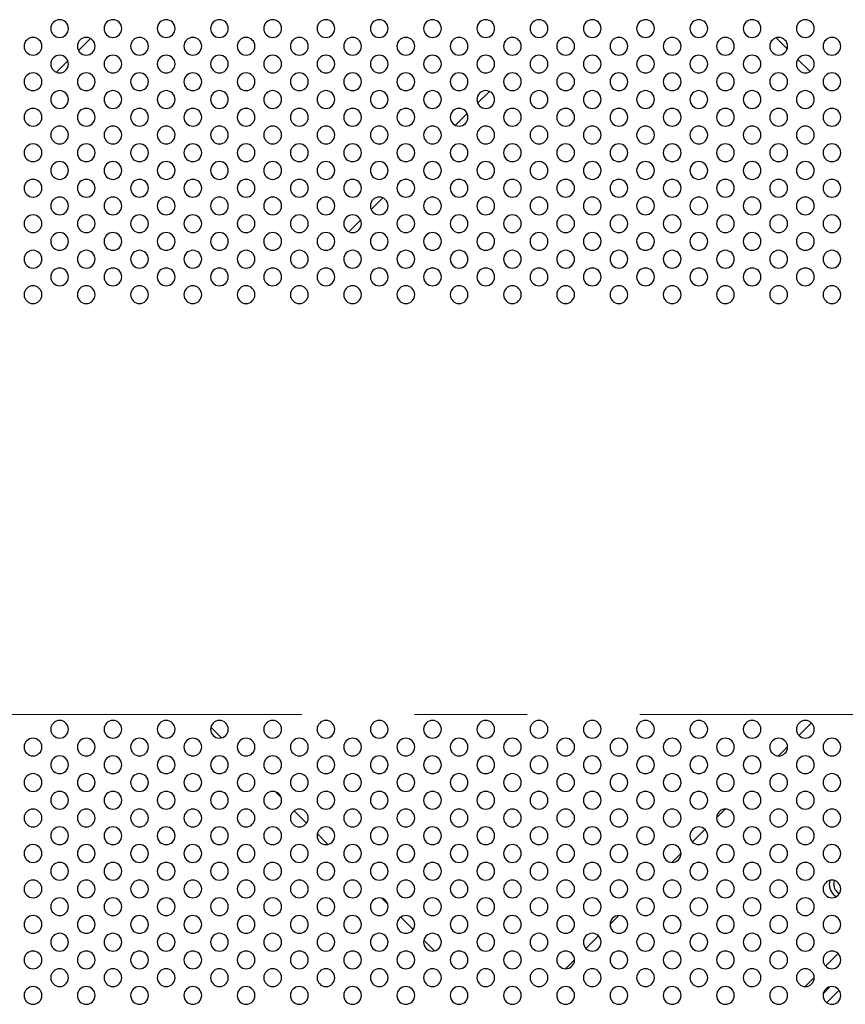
# Model space of a CAD drawing. Header units: millimetres. Extents: x 0 to 1118, y 0 to 864.
# Tile 43 of 254: x 813 to 832, y 402 to 424. Entities that reach past the tile are written whole.
import ezdxf

# ---------------------------------------------------------------- set-up
doc = ezdxf.new("R2010")
doc.units = ezdxf.units.MM
doc.linetypes.add('CENTERX2', pattern=[20.32, 12.7, -2.54, 2.54, -2.54])

msp = doc.modelspace()

# ---------------------------------------------------------------- linework, layer by layer
at = {"color": 7, "linetype": 'Continuous', "lineweight": 25}
for p, q in [((814.513, 423.731), (814.783, 424.001)), ((830.481, 423.768), (830.233, 424.016)), ((814.019, 423.238), (814.277, 423.495)), ((830.995, 423.255), (830.72, 423.53)), ((831.407, 422.842), (831.307, 422.942)), ((823.771, 422.807), (823.507, 422.543)), ((823.271, 422.308), (823.006, 422.043)), ((821.371, 420.407), (821.107, 420.143)), ((820.871, 419.908), (820.606, 419.643)), ((830.746, 408.286), (831.028, 408.569)), ((817.495, 408.47), (817.735, 408.23)), ((830.284, 407.825), (830.489, 408.03)), ((818.95, 407.015), (819.08, 406.885)), ((819.376, 406.589), (819.654, 406.311)), ((828.89, 406.43), (829.084, 406.625)), ((819.895, 406.07), (820.135, 405.83)), ((828.346, 405.886), (828.628, 406.169)), ((827.884, 405.425), (828.089, 405.63)), ((831.529, 404.935), (831.543, 405.017)), ((821.35, 404.615), (821.48, 404.485)), ((831.58, 404.646), (831.531, 404.687)), ((821.776, 404.189), (822.054, 403.911)), ((826.49, 404.03), (826.684, 404.225)), ((822.295, 403.67), (822.535, 403.43)), ((825.946, 403.486), (826.228, 403.769)), ((825.484, 403.025), (825.689, 403.23)), ((831.345, 403.087), (831.627, 403.369)), ((830.883, 402.625), (831.089, 402.831)), ((831.443, 402.619), (831.295, 402.471)), ((831.65, 402.544), (831.37, 402.264))]:
    msp.add_line(p, q, dxfattribs=at)
at = {"color": 7, "linetype": 'CENTERX2', "lineweight": 18}
msp.add_line((705.242, 408.757), (993.096, 408.757), dxfattribs=at)
at = {"color": 7, "linetype": 'Continuous', "lineweight": 25}
for centre, radius, start, end in [((814.089, 424.225), 0.2, 0, 180), ((815.289, 424.225), 0.2, 0, 180), ((816.489, 424.225), 0.2, 0, 180), ((817.689, 424.225), 0.2, 0, 180), ((818.889, 424.225), 0.2, 0, 180), ((820.089, 424.225), 0.2, 0, 180), ((821.289, 424.225), 0.2, 0, 180), ((822.489, 424.225), 0.2, 0, 180), ((823.689, 424.225), 0.2, 0, 180), ((824.889, 424.225), 0.2, 0, 180), ((826.089, 424.225), 0.2, 0, 180), ((827.289, 424.225), 0.2, 0, 180), ((828.489, 424.225), 0.2, 0, 180), ((829.689, 424.225), 0.2, 0, 180), ((830.889, 424.225), 0.2, 0, 180), ((813.489, 423.825), 0.2, 0, 180), ((814.089, 424.225), 0.2, 180, 0), ((814.689, 423.825), 0.2, 0, 180), ((815.289, 424.225), 0.2, 180, 0), ((815.889, 423.825), 0.2, 0, 180), ((816.489, 424.225), 0.2, 180, 0), ((817.089, 423.825), 0.2, 0, 180), ((817.689, 424.225), 0.2, 180, 0), ((818.289, 423.825), 0.2, 0, 180), ((818.889, 424.225), 0.2, 180, 0), ((819.489, 423.825), 0.2, 0, 180), ((820.089, 424.225), 0.2, 180, 0), ((820.689, 423.825), 0.2, 0, 180), ((821.289, 424.225), 0.2, 180, 0), ((821.889, 423.825), 0.2, 0, 180), ((822.489, 424.225), 0.2, 180, 0), ((823.089, 423.825), 0.2, 0, 180), ((823.689, 424.225), 0.2, 180, 0), ((824.289, 423.825), 0.2, 0, 180), ((824.889, 424.225), 0.2, 180, 0), ((825.489, 423.825), 0.2, 0, 180), ((826.089, 424.225), 0.2, 180, 0), ((826.689, 423.825), 0.2, 0, 180), ((827.289, 424.225), 0.2, 180, 0), ((827.889, 423.825), 0.2, 0, 180), ((828.489, 424.225), 0.2, 180, 0), ((829.089, 423.825), 0.2, 0, 180), ((829.689, 424.225), 0.2, 180, 0), ((830.289, 423.825), 0.2, 0, 180), ((830.889, 424.225), 0.2, 180, 0), ((831.489, 423.825), 0.2, 0, 180), ((813.489, 423.825), 0.2, 180, 0), ((814.689, 423.825), 0.2, 180, 0), ((815.889, 423.825), 0.2, 180, 0), ((817.089, 423.825), 0.2, 180, 0), ((818.289, 423.825), 0.2, 180, 0), ((819.489, 423.825), 0.2, 180, 0), ((820.689, 423.825), 0.2, 180, 0), ((821.889, 423.825), 0.2, 180, 0), ((823.089, 423.825), 0.2, 180, 0), ((824.289, 423.825), 0.2, 180, 0), ((825.489, 423.825), 0.2, 180, 0), ((826.689, 423.825), 0.2, 180, 0), ((827.889, 423.825), 0.2, 180, 0), ((829.089, 423.825), 0.2, 180, 0), ((830.289, 423.825), 0.2, 180, 0), ((831.489, 423.825), 0.2, 180, 0), ((814.089, 423.425), 0.2, 0, 180), ((815.289, 423.425), 0.2, 0, 180), ((816.489, 423.425), 0.2, 0, 180), ((817.689, 423.425), 0.2, 0, 180), ((818.889, 423.425), 0.2, 0, 180), ((820.089, 423.425), 0.2, 0, 180), ((821.289, 423.425), 0.2, 0, 180), ((822.489, 423.425), 0.2, 0, 180), ((823.689, 423.425), 0.2, 0, 180), ((824.889, 423.425), 0.2, 0, 180), ((826.089, 423.425), 0.2, 0, 180), ((827.289, 423.425), 0.2, 0, 180), ((828.489, 423.425), 0.2, 0, 180), ((829.689, 423.425), 0.2, 0, 180), ((830.889, 423.425), 0.2, 0, 180), ((814.089, 423.425), 0.2, 180, 0), ((815.289, 423.425), 0.2, 180, 0), ((816.489, 423.425), 0.2, 180, 0), ((817.689, 423.425), 0.2, 180, 0), ((818.889, 423.425), 0.2, 180, 0), ((820.089, 423.425), 0.2, 180, 0), ((821.289, 423.425), 0.2, 180, 0), ((822.489, 423.425), 0.2, 180, 0), ((823.689, 423.425), 0.2, 180, 0), ((824.889, 423.425), 0.2, 180, 0), ((826.089, 423.425), 0.2, 180, 0), ((827.289, 423.425), 0.2, 180, 0), ((828.489, 423.425), 0.2, 180, 0), ((829.689, 423.425), 0.2, 180, 0), ((830.889, 423.425), 0.2, 180, 0), ((813.489, 423.025), 0.2, 0, 180), ((814.689, 423.025), 0.2, 0, 180), ((815.889, 423.025), 0.2, 0, 180), ((817.089, 423.025), 0.2, 0, 180), ((818.289, 423.025), 0.2, 0, 180), ((819.489, 423.025), 0.2, 0, 180), ((820.689, 423.025), 0.2, 0, 180), ((821.889, 423.025), 0.2, 0, 180), ((823.089, 423.025), 0.2, 0, 180), ((824.289, 423.025), 0.2, 0, 180), ((825.489, 423.025), 0.2, 0, 180), ((826.689, 423.025), 0.2, 0, 180), ((827.889, 423.025), 0.2, 0, 180), ((829.089, 423.025), 0.2, 0, 180), ((830.289, 423.025), 0.2, 0, 180), ((831.489, 423.025), 0.2, 0, 180), ((813.489, 423.025), 0.2, 180, 0), ((814.689, 423.025), 0.2, 180, 0), ((815.889, 423.025), 0.2, 180, 0), ((817.089, 423.025), 0.2, 180, 0), ((818.289, 423.025), 0.2, 180, 0), ((819.489, 423.025), 0.2, 180, 0), ((820.689, 423.025), 0.2, 180, 0), ((821.889, 423.025), 0.2, 180, 0), ((823.089, 423.025), 0.2, 180, 0), ((824.289, 423.025), 0.2, 180, 0), ((825.489, 423.025), 0.2, 180, 0), ((826.689, 423.025), 0.2, 180, 0), ((827.889, 423.025), 0.2, 180, 0), ((829.089, 423.025), 0.2, 180, 0), ((830.289, 423.025), 0.2, 180, 0), ((831.489, 423.025), 0.2, 180, 0), ((814.089, 422.625), 0.2, 0, 180), ((815.289, 422.625), 0.2, 0, 180), ((816.489, 422.625), 0.2, 0, 180), ((817.689, 422.625), 0.2, 0, 180), ((818.889, 422.625), 0.2, 0, 180), ((820.089, 422.625), 0.2, 0, 180), ((821.289, 422.625), 0.2, 0, 180), ((822.489, 422.625), 0.2, 0, 180), ((823.689, 422.625), 0.2, 0, 180), ((824.889, 422.625), 0.2, 0, 180), ((826.089, 422.625), 0.2, 0, 180), ((827.289, 422.625), 0.2, 0, 180), ((828.489, 422.625), 0.2, 0, 180), ((829.689, 422.625), 0.2, 0, 180), ((830.889, 422.625), 0.2, 0, 180), ((814.089, 422.625), 0.2, 180, 0), ((815.289, 422.625), 0.2, 180, 0), ((816.489, 422.625), 0.2, 180, 0), ((817.689, 422.625), 0.2, 180, 0), ((818.889, 422.625), 0.2, 180, 0), ((820.089, 422.625), 0.2, 180, 0), ((821.289, 422.625), 0.2, 180, 0), ((822.489, 422.625), 0.2, 180, 0), ((823.689, 422.625), 0.2, 180, 0), ((824.889, 422.625), 0.2, 180, 0), ((826.089, 422.625), 0.2, 180, 0), ((827.289, 422.625), 0.2, 180, 0), ((828.489, 422.625), 0.2, 180, 0), ((829.689, 422.625), 0.2, 180, 0), ((830.889, 422.625), 0.2, 180, 0), ((813.489, 422.225), 0.2, 0, 180), ((814.689, 422.225), 0.2, 0, 180), ((815.889, 422.225), 0.2, 0, 180), ((817.089, 422.225), 0.2, 0, 180), ((818.289, 422.225), 0.2, 0, 180), ((819.489, 422.225), 0.2, 0, 180), ((820.689, 422.225), 0.2, 0, 180), ((821.889, 422.225), 0.2, 0, 180), ((823.089, 422.225), 0.2, 0, 180), ((824.289, 422.225), 0.2, 0, 180), ((825.489, 422.225), 0.2, 0, 180), ((826.689, 422.225), 0.2, 0, 180), ((827.889, 422.225), 0.2, 0, 180), ((829.089, 422.225), 0.2, 0, 180), ((830.289, 422.225), 0.2, 0, 180), ((831.489, 422.225), 0.2, 0, 180), ((813.489, 422.225), 0.2, 180, 0), ((814.089, 421.825), 0.2, 0, 180), ((814.689, 422.225), 0.2, 180, 0), ((815.289, 421.825), 0.2, 0, 180), ((815.889, 422.225), 0.2, 180, 0), ((816.489, 421.825), 0.2, 0, 180), ((817.089, 422.225), 0.2, 180, 0), ((817.689, 421.825), 0.2, 0, 180), ((818.289, 422.225), 0.2, 180, 0), ((818.889, 421.825), 0.2, 0, 180), ((819.489, 422.225), 0.2, 180, 0), ((820.089, 421.825), 0.2, 0, 180), ((820.689, 422.225), 0.2, 180, 0), ((821.289, 421.825), 0.2, 0, 180), ((821.889, 422.225), 0.2, 180, 0), ((822.489, 421.825), 0.2, 0, 180), ((823.089, 422.225), 0.2, 180, 0), ((823.689, 421.825), 0.2, 0, 180), ((824.289, 422.225), 0.2, 180, 0), ((824.889, 421.825), 0.2, 0, 180), ((825.489, 422.225), 0.2, 180, 0), ((826.089, 421.825), 0.2, 0, 180), ((826.689, 422.225), 0.2, 180, 0), ((827.289, 421.825), 0.2, 0, 180), ((827.889, 422.225), 0.2, 180, 0), ((828.489, 421.825), 0.2, 0, 180), ((829.089, 422.225), 0.2, 180, 0), ((829.689, 421.825), 0.2, 0, 180), ((830.289, 422.225), 0.2, 180, 0), ((830.889, 421.825), 0.2, 0, 180), ((831.489, 422.225), 0.2, 180, 0), ((814.089, 421.825), 0.2, 180, 0), ((815.289, 421.825), 0.2, 180, 0), ((816.489, 421.825), 0.2, 180, 0), ((817.689, 421.825), 0.2, 180, 0), ((818.889, 421.825), 0.2, 180, 0), ((820.089, 421.825), 0.2, 180, 0), ((821.289, 421.825), 0.2, 180, 0), ((822.489, 421.825), 0.2, 180, 0), ((823.689, 421.825), 0.2, 180, 0), ((824.889, 421.825), 0.2, 180, 0), ((826.089, 421.825), 0.2, 180, 0), ((827.289, 421.825), 0.2, 180, 0), ((828.489, 421.825), 0.2, 180, 0), ((829.689, 421.825), 0.2, 180, 0), ((830.889, 421.825), 0.2, 180, 0), ((813.489, 421.425), 0.2, 0, 180), ((814.689, 421.425), 0.2, 0, 180), ((815.889, 421.425), 0.2, 0, 180), ((817.089, 421.425), 0.2, 0, 180), ((818.289, 421.425), 0.2, 0, 180), ((819.489, 421.425), 0.2, 0, 180), ((820.689, 421.425), 0.2, 0, 180), ((821.889, 421.425), 0.2, 0, 180), ((823.089, 421.425), 0.2, 0, 180), ((824.289, 421.425), 0.2, 0, 180), ((825.489, 421.425), 0.2, 0, 180), ((826.689, 421.425), 0.2, 0, 180), ((827.889, 421.425), 0.2, 0, 180), ((829.089, 421.425), 0.2, 0, 180), ((830.289, 421.425), 0.2, 0, 180), ((831.489, 421.425), 0.2, 0, 180), ((813.489, 421.425), 0.2, 180, 0), ((814.689, 421.425), 0.2, 180, 0), ((815.889, 421.425), 0.2, 180, 0), ((817.089, 421.425), 0.2, 180, 0), ((818.289, 421.425), 0.2, 180, 0), ((819.489, 421.425), 0.2, 180, 0), ((820.689, 421.425), 0.2, 180, 0), ((821.889, 421.425), 0.2, 180, 0), ((823.089, 421.425), 0.2, 180, 0), ((824.289, 421.425), 0.2, 180, 0), ((825.489, 421.425), 0.2, 180, 0), ((826.689, 421.425), 0.2, 180, 0), ((827.889, 421.425), 0.2, 180, 0), ((829.089, 421.425), 0.2, 180, 0), ((830.289, 421.425), 0.2, 180, 0), ((831.489, 421.425), 0.2, 180, 0), ((814.089, 421.025), 0.2, 0, 180), ((815.289, 421.025), 0.2, 0, 180), ((816.489, 421.025), 0.2, 0, 180), ((817.689, 421.025), 0.2, 0, 180), ((818.889, 421.025), 0.2, 0, 180), ((820.089, 421.025), 0.2, 0, 180), ((821.289, 421.025), 0.2, 0, 180), ((822.489, 421.025), 0.2, 0, 180), ((823.689, 421.025), 0.2, 0, 180), ((824.889, 421.025), 0.2, 0, 180), ((826.089, 421.025), 0.2, 0, 180), ((827.289, 421.025), 0.2, 0, 180), ((828.489, 421.025), 0.2, 0, 180), ((829.689, 421.025), 0.2, 0, 180), ((830.889, 421.025), 0.2, 0, 180), ((814.089, 421.025), 0.2, 180, 0), ((815.289, 421.025), 0.2, 180, 0), ((816.489, 421.025), 0.2, 180, 0), ((817.689, 421.025), 0.2, 180, 0), ((818.889, 421.025), 0.2, 180, 0), ((820.089, 421.025), 0.2, 180, 0), ((821.289, 421.025), 0.2, 180, 0), ((822.489, 421.025), 0.2, 180, 0), ((823.689, 421.025), 0.2, 180, 0), ((824.889, 421.025), 0.2, 180, 0), ((826.089, 421.025), 0.2, 180, 0), ((827.289, 421.025), 0.2, 180, 0), ((828.489, 421.025), 0.2, 180, 0), ((829.689, 421.025), 0.2, 180, 0), ((830.889, 421.025), 0.2, 180, 0), ((813.489, 420.625), 0.2, 0, 180), ((814.689, 420.625), 0.2, 0, 180), ((815.889, 420.625), 0.2, 0, 180), ((817.089, 420.625), 0.2, 0, 180), ((818.289, 420.625), 0.2, 0, 180), ((819.489, 420.625), 0.2, 0, 180), ((820.689, 420.625), 0.2, 0, 180), ((821.889, 420.625), 0.2, 0, 180), ((823.089, 420.625), 0.2, 0, 180), ((824.289, 420.625), 0.2, 0, 180), ((825.489, 420.625), 0.2, 0, 180), ((826.689, 420.625), 0.2, 0, 180), ((827.889, 420.625), 0.2, 0, 180), ((829.089, 420.625), 0.2, 0, 180), ((830.289, 420.625), 0.2, 0, 180), ((831.489, 420.625), 0.2, 0, 180), ((813.489, 420.625), 0.2, 180, 0), ((814.689, 420.625), 0.2, 180, 0), ((815.889, 420.625), 0.2, 180, 0), ((817.089, 420.625), 0.2, 180, 0), ((818.289, 420.625), 0.2, 180, 0), ((819.489, 420.625), 0.2, 180, 0), ((820.689, 420.625), 0.2, 180, 0), ((821.889, 420.625), 0.2, 180, 0), ((823.089, 420.625), 0.2, 180, 0), ((824.289, 420.625), 0.2, 180, 0), ((825.489, 420.625), 0.2, 180, 0), ((826.689, 420.625), 0.2, 180, 0), ((827.889, 420.625), 0.2, 180, 0), ((829.089, 420.625), 0.2, 180, 0), ((830.289, 420.625), 0.2, 180, 0), ((831.489, 420.625), 0.2, 180, 0), ((814.089, 420.225), 0.2, 0, 180), ((815.289, 420.225), 0.2, 0, 180), ((816.489, 420.225), 0.2, 0, 180), ((817.689, 420.225), 0.2, 0, 180), ((818.889, 420.225), 0.2, 0, 180), ((820.089, 420.225), 0.2, 0, 180), ((821.289, 420.225), 0.2, 0, 180), ((822.489, 420.225), 0.2, 0, 180), ((823.689, 420.225), 0.2, 0, 180), ((824.889, 420.225), 0.2, 0, 180), ((826.089, 420.225), 0.2, 0, 180), ((827.289, 420.225), 0.2, 0, 180), ((828.489, 420.225), 0.2, 0, 180), ((829.689, 420.225), 0.2, 0, 180), ((830.889, 420.225), 0.2, 0, 180), ((813.489, 419.825), 0.2, 0, 180), ((814.089, 420.225), 0.2, 180, 0), ((814.689, 419.825), 0.2, 0, 180), ((815.289, 420.225), 0.2, 180, 0), ((815.889, 419.825), 0.2, 0, 180), ((816.489, 420.225), 0.2, 180, 0), ((817.089, 419.825), 0.2, 0, 180), ((817.689, 420.225), 0.2, 180, 0), ((818.289, 419.825), 0.2, 0, 180), ((818.889, 420.225), 0.2, 180, 0), ((819.489, 419.825), 0.2, 0, 180), ((820.089, 420.225), 0.2, 180, 0), ((820.689, 419.825), 0.2, 0, 180), ((821.289, 420.225), 0.2, 180, 0), ((821.889, 419.825), 0.2, 0, 180), ((822.489, 420.225), 0.2, 180, 0), ((823.089, 419.825), 0.2, 0, 180), ((823.689, 420.225), 0.2, 180, 0), ((824.289, 419.825), 0.2, 0, 180), ((824.889, 420.225), 0.2, 180, 0), ((825.489, 419.825), 0.2, 0, 180), ((826.089, 420.225), 0.2, 180, 0), ((826.689, 419.825), 0.2, 0, 180), ((827.289, 420.225), 0.2, 180, 0), ((827.889, 419.825), 0.2, 0, 180), ((828.489, 420.225), 0.2, 180, 0), ((829.089, 419.825), 0.2, 0, 180), ((829.689, 420.225), 0.2, 180, 0), ((830.289, 419.825), 0.2, 0, 180), ((830.889, 420.225), 0.2, 180, 0), ((831.489, 419.825), 0.2, 0, 180), ((813.489, 419.825), 0.2, 180, 0), ((814.689, 419.825), 0.2, 180, 0), ((815.889, 419.825), 0.2, 180, 0), ((817.089, 419.825), 0.2, 180, 0), ((818.289, 419.825), 0.2, 180, 0), ((819.489, 419.825), 0.2, 180, 0), ((820.689, 419.825), 0.2, 180, 0), ((821.889, 419.825), 0.2, 180, 0), ((823.089, 419.825), 0.2, 180, 0), ((824.289, 419.825), 0.2, 180, 0), ((825.489, 419.825), 0.2, 180, 0), ((826.689, 419.825), 0.2, 180, 0), ((827.889, 419.825), 0.2, 180, 0), ((829.089, 419.825), 0.2, 180, 0), ((830.289, 419.825), 0.2, 180, 0), ((831.489, 419.825), 0.2, 180, 0), ((814.089, 419.425), 0.2, 0, 180), ((815.289, 419.425), 0.2, 0, 180), ((816.489, 419.425), 0.2, 0, 180), ((817.689, 419.425), 0.2, 0, 180), ((818.889, 419.425), 0.2, 0, 180), ((820.089, 419.425), 0.2, 0, 180), ((821.289, 419.425), 0.2, 0, 180), ((822.489, 419.425), 0.2, 0, 180), ((823.689, 419.425), 0.2, 0, 180), ((824.889, 419.425), 0.2, 0, 180), ((826.089, 419.425), 0.2, 0, 180), ((827.289, 419.425), 0.2, 0, 180), ((828.489, 419.425), 0.2, 0, 180), ((829.689, 419.425), 0.2, 0, 180), ((830.889, 419.425), 0.2, 0, 180), ((814.089, 419.425), 0.2, 180, 0), ((815.289, 419.425), 0.2, 180, 0), ((816.489, 419.425), 0.2, 180, 0), ((817.689, 419.425), 0.2, 180, 0), ((818.889, 419.425), 0.2, 180, 0), ((820.089, 419.425), 0.2, 180, 0), ((821.289, 419.425), 0.2, 180, 0), ((822.489, 419.425), 0.2, 180, 0), ((823.689, 419.425), 0.2, 180, 0), ((824.889, 419.425), 0.2, 180, 0), ((826.089, 419.425), 0.2, 180, 0), ((827.289, 419.425), 0.2, 180, 0), ((828.489, 419.425), 0.2, 180, 0), ((829.689, 419.425), 0.2, 180, 0), ((830.889, 419.425), 0.2, 180, 0), ((813.489, 419.025), 0.2, 0, 180), ((814.689, 419.025), 0.2, 0, 180), ((815.889, 419.025), 0.2, 0, 180), ((817.089, 419.025), 0.2, 0, 180), ((818.289, 419.025), 0.2, 0, 180), ((819.489, 419.025), 0.2, 0, 180), ((820.689, 419.025), 0.2, 0, 180), ((821.889, 419.025), 0.2, 0, 180), ((823.089, 419.025), 0.2, 0, 180), ((824.289, 419.025), 0.2, 0, 180), ((825.489, 419.025), 0.2, 0, 180), ((826.689, 419.025), 0.2, 0, 180), ((827.889, 419.025), 0.2, 0, 180), ((829.089, 419.025), 0.2, 0, 180), ((830.289, 419.025), 0.2, 0, 180), ((831.489, 419.025), 0.2, 0, 180), ((813.489, 419.025), 0.2, 180, 0), ((814.689, 419.025), 0.2, 180, 0), ((815.889, 419.025), 0.2, 180, 0), ((817.089, 419.025), 0.2, 180, 0), ((818.289, 419.025), 0.2, 180, 0), ((819.489, 419.025), 0.2, 180, 0), ((820.689, 419.025), 0.2, 180, 0), ((821.889, 419.025), 0.2, 180, 0), ((823.089, 419.025), 0.2, 180, 0), ((824.289, 419.025), 0.2, 180, 0), ((825.489, 419.025), 0.2, 180, 0), ((826.689, 419.025), 0.2, 180, 0), ((827.889, 419.025), 0.2, 180, 0), ((829.089, 419.025), 0.2, 180, 0), ((830.289, 419.025), 0.2, 180, 0), ((831.489, 419.025), 0.2, 180, 0), ((814.089, 418.625), 0.2, 0, 180), ((815.289, 418.625), 0.2, 0, 180), ((816.489, 418.625), 0.2, 0, 180), ((817.689, 418.625), 0.2, 0, 180), ((818.889, 418.625), 0.2, 0, 180), ((820.089, 418.625), 0.2, 0, 180), ((821.289, 418.625), 0.2, 0, 180), ((822.489, 418.625), 0.2, 0, 180), ((823.689, 418.625), 0.2, 0, 180), ((824.889, 418.625), 0.2, 0, 180), ((826.089, 418.625), 0.2, 0, 180), ((827.289, 418.625), 0.2, 0, 180), ((828.489, 418.625), 0.2, 0, 180), ((829.689, 418.625), 0.2, 0, 180), ((830.889, 418.625), 0.2, 0, 180), ((814.089, 418.625), 0.2, 180, 0), ((815.289, 418.625), 0.2, 180, 0), ((816.489, 418.625), 0.2, 180, 0), ((817.689, 418.625), 0.2, 180, 0), ((818.889, 418.625), 0.2, 180, 0), ((820.089, 418.625), 0.2, 180, 0), ((821.289, 418.625), 0.2, 180, 0), ((822.489, 418.625), 0.2, 180, 0), ((823.689, 418.625), 0.2, 180, 0), ((824.889, 418.625), 0.2, 180, 0), ((826.089, 418.625), 0.2, 180, 0), ((827.289, 418.625), 0.2, 180, 0), ((828.489, 418.625), 0.2, 180, 0), ((829.689, 418.625), 0.2, 180, 0), ((830.889, 418.625), 0.2, 180, 0), ((813.489, 418.225), 0.2, 0, 180), ((814.689, 418.225), 0.2, 0, 180), ((815.889, 418.225), 0.2, 0, 180), ((817.089, 418.225), 0.2, 0, 180), ((818.289, 418.225), 0.2, 0, 180), ((819.489, 418.225), 0.2, 0, 180), ((820.689, 418.225), 0.2, 0, 180), ((821.889, 418.225), 0.2, 0, 180), ((823.089, 418.225), 0.2, 0, 180), ((824.289, 418.225), 0.2, 0, 180), ((825.489, 418.225), 0.2, 0, 180), ((826.689, 418.225), 0.2, 0, 180), ((827.889, 418.225), 0.2, 0, 180), ((829.089, 418.225), 0.2, 0, 180), ((830.289, 418.225), 0.2, 0, 180), ((831.489, 418.225), 0.2, 0, 180), ((813.489, 418.225), 0.2, 180, 0), ((814.689, 418.225), 0.2, 180, 0), ((815.889, 418.225), 0.2, 180, 0), ((817.089, 418.225), 0.2, 180, 0), ((818.289, 418.225), 0.2, 180, 0), ((819.489, 418.225), 0.2, 180, 0), ((820.689, 418.225), 0.2, 180, 0), ((821.889, 418.225), 0.2, 180, 0), ((823.089, 418.225), 0.2, 180, 0), ((824.289, 418.225), 0.2, 180, 0), ((825.489, 418.225), 0.2, 180, 0), ((826.689, 418.225), 0.2, 180, 0), ((827.889, 418.225), 0.2, 180, 0), ((829.089, 418.225), 0.2, 180, 0), ((830.289, 418.225), 0.2, 180, 0), ((831.489, 418.225), 0.2, 180, 0), ((814.089, 408.425), 0.2, 0, 180), ((815.289, 408.425), 0.2, 0, 180), ((816.489, 408.425), 0.2, 0, 180), ((817.689, 408.425), 0.2, 0, 180), ((818.889, 408.425), 0.2, 0, 180), ((820.089, 408.425), 0.2, 0, 180), ((821.289, 408.425), 0.2, 0, 180), ((822.489, 408.425), 0.2, 0, 180), ((823.689, 408.425), 0.2, 0, 180), ((824.889, 408.425), 0.2, 0, 180), ((826.089, 408.425), 0.2, 0, 180), ((827.289, 408.425), 0.2, 0, 180), ((828.489, 408.425), 0.2, 0, 180), ((829.689, 408.425), 0.2, 0, 180), ((830.889, 408.425), 0.2, 0, 180), ((814.089, 408.425), 0.2, 180, 0), ((815.289, 408.425), 0.2, 180, 0), ((816.489, 408.425), 0.2, 180, 0), ((817.689, 408.425), 0.2, 180, 0), ((818.889, 408.425), 0.2, 180, 0), ((820.089, 408.425), 0.2, 180, 0), ((821.289, 408.425), 0.2, 180, 0), ((822.489, 408.425), 0.2, 180, 0), ((823.689, 408.425), 0.2, 180, 0), ((824.889, 408.425), 0.2, 180, 0), ((826.089, 408.425), 0.2, 180, 0), ((827.289, 408.425), 0.2, 180, 0), ((828.489, 408.425), 0.2, 180, 0), ((829.689, 408.425), 0.2, 180, 0), ((830.889, 408.425), 0.2, 180, 0), ((813.489, 408.025), 0.2, 0, 180), ((814.689, 408.025), 0.2, 0, 180), ((815.889, 408.025), 0.2, 0, 180), ((817.089, 408.025), 0.2, 0, 180), ((818.289, 408.025), 0.2, 0, 180), ((819.489, 408.025), 0.2, 0, 180), ((820.689, 408.025), 0.2, 0, 180), ((821.889, 408.025), 0.2, 0, 180), ((823.089, 408.025), 0.2, 0, 180), ((824.289, 408.025), 0.2, 0, 180), ((825.489, 408.025), 0.2, 0, 180), ((826.689, 408.025), 0.2, 0, 180), ((827.889, 408.025), 0.2, 0, 180), ((829.089, 408.025), 0.2, 0, 180), ((830.289, 408.025), 0.2, 0, 180), ((831.489, 408.025), 0.2, 0, 180), ((813.489, 408.025), 0.2, 180, 0), ((814.089, 407.625), 0.2, 0, 180), ((814.689, 408.025), 0.2, 180, 0), ((815.289, 407.625), 0.2, 0, 180), ((815.889, 408.025), 0.2, 180, 0), ((816.489, 407.625), 0.2, 0, 180), ((817.089, 408.025), 0.2, 180, 0), ((817.689, 407.625), 0.2, 0, 180), ((818.289, 408.025), 0.2, 180, 0), ((818.889, 407.625), 0.2, 0, 180), ((819.489, 408.025), 0.2, 180, 0), ((820.089, 407.625), 0.2, 0, 180), ((820.689, 408.025), 0.2, 180, 0), ((821.289, 407.625), 0.2, 0, 180), ((821.889, 408.025), 0.2, 180, 0), ((822.489, 407.625), 0.2, 0, 180), ((823.089, 408.025), 0.2, 180, 0), ((823.689, 407.625), 0.2, 0, 180), ((824.289, 408.025), 0.2, 180, 0), ((824.889, 407.625), 0.2, 0, 180), ((825.489, 408.025), 0.2, 180, 0), ((826.089, 407.625), 0.2, 0, 180), ((826.689, 408.025), 0.2, 180, 0), ((827.289, 407.625), 0.2, 0, 180), ((827.889, 408.025), 0.2, 180, 0), ((828.489, 407.625), 0.2, 0, 180), ((829.089, 408.025), 0.2, 180, 0), ((829.689, 407.625), 0.2, 0, 180), ((830.289, 408.025), 0.2, 180, 0), ((830.889, 407.625), 0.2, 0, 180), ((831.489, 408.025), 0.2, 180, 0), ((814.089, 407.625), 0.2, 180, 0), ((815.289, 407.625), 0.2, 180, 0), ((816.489, 407.625), 0.2, 180, 0), ((817.689, 407.625), 0.2, 180, 0), ((818.889, 407.625), 0.2, 180, 0), ((820.089, 407.625), 0.2, 180, 0), ((821.289, 407.625), 0.2, 180, 0), ((822.489, 407.625), 0.2, 180, 0), ((823.689, 407.625), 0.2, 180, 0), ((824.889, 407.625), 0.2, 180, 0), ((826.089, 407.625), 0.2, 180, 0), ((827.289, 407.625), 0.2, 180, 0), ((828.489, 407.625), 0.2, 180, 0), ((829.689, 407.625), 0.2, 180, 0), ((830.889, 407.625), 0.2, 180, 0), ((813.489, 407.225), 0.2, 0, 180), ((814.689, 407.225), 0.2, 0, 180), ((815.889, 407.225), 0.2, 0, 180), ((817.089, 407.225), 0.2, 0, 180), ((818.289, 407.225), 0.2, 0, 180), ((819.489, 407.225), 0.2, 0, 180), ((820.689, 407.225), 0.2, 0, 180), ((821.889, 407.225), 0.2, 0, 180), ((823.089, 407.225), 0.2, 0, 180), ((824.289, 407.225), 0.2, 0, 180), ((825.489, 407.225), 0.2, 0, 180), ((826.689, 407.225), 0.2, 0, 180), ((827.889, 407.225), 0.2, 0, 180), ((829.089, 407.225), 0.2, 0, 180), ((830.289, 407.225), 0.2, 0, 180), ((831.489, 407.225), 0.2, 0, 180), ((813.489, 407.225), 0.2, 180, 0), ((814.689, 407.225), 0.2, 180, 0), ((815.889, 407.225), 0.2, 180, 0), ((817.089, 407.225), 0.2, 180, 0), ((818.289, 407.225), 0.2, 180, 0), ((819.489, 407.225), 0.2, 180, 0), ((820.689, 407.225), 0.2, 180, 0), ((821.889, 407.225), 0.2, 180, 0), ((823.089, 407.225), 0.2, 180, 0), ((824.289, 407.225), 0.2, 180, 0), ((825.489, 407.225), 0.2, 180, 0), ((826.689, 407.225), 0.2, 180, 0), ((827.889, 407.225), 0.2, 180, 0), ((829.089, 407.225), 0.2, 180, 0), ((830.289, 407.225), 0.2, 180, 0), ((831.489, 407.225), 0.2, 180, 0), ((814.089, 406.825), 0.2, 0, 180), ((815.289, 406.825), 0.2, 0, 180), ((816.489, 406.825), 0.2, 0, 180), ((817.689, 406.825), 0.2, 0, 180), ((818.889, 406.825), 0.2, 0, 180), ((820.089, 406.825), 0.2, 0, 180), ((821.289, 406.825), 0.2, 0, 180), ((822.489, 406.825), 0.2, 0, 180), ((823.689, 406.825), 0.2, 0, 180), ((824.889, 406.825), 0.2, 0, 180), ((826.089, 406.825), 0.2, 0, 180), ((827.289, 406.825), 0.2, 0, 180), ((828.489, 406.825), 0.2, 0, 180), ((829.689, 406.825), 0.2, 0, 180), ((830.889, 406.825), 0.2, 0, 180), ((814.089, 406.825), 0.2, 180, 0), ((815.289, 406.825), 0.2, 180, 0), ((816.489, 406.825), 0.2, 180, 0), ((817.689, 406.825), 0.2, 180, 0), ((818.889, 406.825), 0.2, 180, 0), ((820.089, 406.825), 0.2, 180, 0), ((821.289, 406.825), 0.2, 180, 0), ((822.489, 406.825), 0.2, 180, 0), ((823.689, 406.825), 0.2, 180, 0), ((824.889, 406.825), 0.2, 180, 0), ((826.089, 406.825), 0.2, 180, 0), ((827.289, 406.825), 0.2, 180, 0), ((828.489, 406.825), 0.2, 180, 0), ((829.689, 406.825), 0.2, 180, 0), ((830.889, 406.825), 0.2, 180, 0), ((813.489, 406.425), 0.2, 0, 180), ((814.689, 406.425), 0.2, 0, 180), ((815.889, 406.425), 0.2, 0, 180), ((817.089, 406.425), 0.2, 0, 180), ((818.289, 406.425), 0.2, 0, 180), ((819.489, 406.425), 0.2, 0, 180), ((820.689, 406.425), 0.2, 0, 180), ((821.889, 406.425), 0.2, 0, 180), ((823.089, 406.425), 0.2, 0, 180), ((824.289, 406.425), 0.2, 0, 180), ((825.489, 406.425), 0.2, 0, 180), ((826.689, 406.425), 0.2, 0, 180), ((827.889, 406.425), 0.2, 0, 180), ((829.089, 406.425), 0.2, 0, 180), ((830.289, 406.425), 0.2, 0, 180), ((831.489, 406.425), 0.2, 0, 180), ((813.489, 406.425), 0.2, 180, 0), ((814.689, 406.425), 0.2, 180, 0), ((815.889, 406.425), 0.2, 180, 0), ((817.089, 406.425), 0.2, 180, 0), ((818.289, 406.425), 0.2, 180, 0), ((819.489, 406.425), 0.2, 180, 0), ((820.689, 406.425), 0.2, 180, 0), ((821.889, 406.425), 0.2, 180, 0), ((823.089, 406.425), 0.2, 180, 0), ((824.289, 406.425), 0.2, 180, 0), ((825.489, 406.425), 0.2, 180, 0), ((826.689, 406.425), 0.2, 180, 0), ((827.889, 406.425), 0.2, 180, 0), ((829.089, 406.425), 0.2, 180, 0), ((830.289, 406.425), 0.2, 180, 0), ((831.489, 406.425), 0.2, 180, 0), ((814.089, 406.025), 0.2, 0, 180), ((815.289, 406.025), 0.2, 0, 180), ((816.489, 406.025), 0.2, 0, 180), ((817.689, 406.025), 0.2, 0, 180), ((818.889, 406.025), 0.2, 0, 180), ((820.089, 406.025), 0.2, 0, 180), ((821.289, 406.025), 0.2, 0, 180), ((822.489, 406.025), 0.2, 0, 180), ((823.689, 406.025), 0.2, 0, 180), ((824.889, 406.025), 0.2, 0, 180), ((826.089, 406.025), 0.2, 0, 180), ((827.289, 406.025), 0.2, 0, 180), ((828.489, 406.025), 0.2, 0, 180), ((829.689, 406.025), 0.2, 0, 180), ((830.889, 406.025), 0.2, 0, 180), ((813.489, 405.625), 0.2, 0, 180), ((814.089, 406.025), 0.2, 180, 0), ((814.689, 405.625), 0.2, 0, 180), ((815.289, 406.025), 0.2, 180, 0), ((815.889, 405.625), 0.2, 0, 180), ((816.489, 406.025), 0.2, 180, 0), ((817.089, 405.625), 0.2, 0, 180), ((817.689, 406.025), 0.2, 180, 0), ((818.289, 405.625), 0.2, 0, 180), ((818.889, 406.025), 0.2, 180, 0), ((819.489, 405.625), 0.2, 0, 180), ((820.089, 406.025), 0.2, 180, 0), ((820.689, 405.625), 0.2, 0, 180), ((821.289, 406.025), 0.2, 180, 0), ((821.889, 405.625), 0.2, 0, 180), ((822.489, 406.025), 0.2, 180, 0), ((823.089, 405.625), 0.2, 0, 180), ((823.689, 406.025), 0.2, 180, 0), ((824.289, 405.625), 0.2, 0, 180), ((824.889, 406.025), 0.2, 180, 0), ((825.489, 405.625), 0.2, 0, 180), ((826.089, 406.025), 0.2, 180, 0), ((826.689, 405.625), 0.2, 0, 180), ((827.289, 406.025), 0.2, 180, 0), ((827.889, 405.625), 0.2, 0, 180), ((828.489, 406.025), 0.2, 180, 0), ((829.089, 405.625), 0.2, 0, 180), ((829.689, 406.025), 0.2, 180, 0), ((830.289, 405.625), 0.2, 0, 180), ((830.889, 406.025), 0.2, 180, 0), ((831.489, 405.625), 0.2, 0, 180), ((813.489, 405.625), 0.2, 180, 0), ((814.689, 405.625), 0.2, 180, 0), ((815.889, 405.625), 0.2, 180, 0), ((817.089, 405.625), 0.2, 180, 0), ((818.289, 405.625), 0.2, 180, 0), ((819.489, 405.625), 0.2, 180, 0), ((820.689, 405.625), 0.2, 180, 0), ((821.889, 405.625), 0.2, 180, 0), ((823.089, 405.625), 0.2, 180, 0), ((824.289, 405.625), 0.2, 180, 0), ((825.489, 405.625), 0.2, 180, 0), ((826.689, 405.625), 0.2, 180, 0), ((827.889, 405.625), 0.2, 180, 0), ((829.089, 405.625), 0.2, 180, 0), ((830.289, 405.625), 0.2, 180, 0), ((831.489, 405.625), 0.2, 180, 0), ((814.089, 405.225), 0.2, 0, 180), ((815.289, 405.225), 0.2, 0, 180), ((816.489, 405.225), 0.2, 0, 180), ((817.689, 405.225), 0.2, 0, 180), ((818.889, 405.225), 0.2, 0, 180), ((820.089, 405.225), 0.2, 0, 180), ((821.289, 405.225), 0.2, 0, 180), ((822.489, 405.225), 0.2, 0, 180), ((823.689, 405.225), 0.2, 0, 180), ((824.889, 405.225), 0.2, 0, 180), ((826.089, 405.225), 0.2, 0, 180), ((827.289, 405.225), 0.2, 0, 180), ((828.489, 405.225), 0.2, 0, 180), ((829.689, 405.225), 0.2, 0, 180), ((830.889, 405.225), 0.2, 0, 180), ((814.089, 405.225), 0.2, 180, 0), ((815.289, 405.225), 0.2, 180, 0), ((816.489, 405.225), 0.2, 180, 0), ((817.689, 405.225), 0.2, 180, 0), ((818.889, 405.225), 0.2, 180, 0), ((820.089, 405.225), 0.2, 180, 0), ((821.289, 405.225), 0.2, 180, 0), ((822.489, 405.225), 0.2, 180, 0), ((823.689, 405.225), 0.2, 180, 0), ((824.889, 405.225), 0.2, 180, 0), ((826.089, 405.225), 0.2, 180, 0), ((827.289, 405.225), 0.2, 180, 0), ((828.489, 405.225), 0.2, 180, 0), ((829.689, 405.225), 0.2, 180, 0), ((830.889, 405.225), 0.2, 180, 0), ((813.489, 404.825), 0.2, 0, 180), ((814.689, 404.825), 0.2, 0, 180), ((815.889, 404.825), 0.2, 0, 180), ((817.089, 404.825), 0.2, 0, 180), ((818.289, 404.825), 0.2, 0, 180), ((819.489, 404.825), 0.2, 0, 180), ((820.689, 404.825), 0.2, 0, 180), ((821.889, 404.825), 0.2, 0, 180), ((823.089, 404.825), 0.2, 0, 180), ((824.289, 404.825), 0.2, 0, 180), ((825.489, 404.825), 0.2, 0, 180), ((826.689, 404.825), 0.2, 0, 180), ((827.889, 404.825), 0.2, 0, 180), ((829.089, 404.825), 0.2, 0, 180), ((830.289, 404.825), 0.2, 0, 180), ((831.489, 404.825), 0.2, 0, 180), ((831.779, 404.935), 0.35, 166.2309, 225), ((831.779, 404.935), 0.25, 180, 241.0224), ((813.489, 404.825), 0.2, 180, 0), ((814.689, 404.825), 0.2, 180, 0), ((815.889, 404.825), 0.2, 180, 0), ((817.089, 404.825), 0.2, 180, 0), ((818.289, 404.825), 0.2, 180, 0), ((819.489, 404.825), 0.2, 180, 0), ((820.689, 404.825), 0.2, 180, 0), ((821.889, 404.825), 0.2, 180, 0), ((823.089, 404.825), 0.2, 180, 0), ((824.289, 404.825), 0.2, 180, 0), ((825.489, 404.825), 0.2, 180, 0), ((826.689, 404.825), 0.2, 180, 0), ((827.889, 404.825), 0.2, 180, 0), ((829.089, 404.825), 0.2, 180, 0), ((830.289, 404.825), 0.2, 180, 0), ((831.489, 404.825), 0.2, 180, 0), ((814.089, 404.425), 0.2, 0, 180), ((815.289, 404.425), 0.2, 0, 180), ((816.489, 404.425), 0.2, 0, 180), ((817.689, 404.425), 0.2, 0, 180), ((818.889, 404.425), 0.2, 0, 180), ((820.089, 404.425), 0.2, 0, 180), ((821.289, 404.425), 0.2, 0, 180), ((822.489, 404.425), 0.2, 0, 180), ((823.689, 404.425), 0.2, 0, 180), ((824.889, 404.425), 0.2, 0, 180), ((826.089, 404.425), 0.2, 0, 180), ((827.289, 404.425), 0.2, 0, 180), ((828.489, 404.425), 0.2, 0, 180), ((829.689, 404.425), 0.2, 0, 180), ((830.889, 404.425), 0.2, 0, 180), ((814.089, 404.425), 0.2, 180, 0), ((815.289, 404.425), 0.2, 180, 0), ((816.489, 404.425), 0.2, 180, 0), ((817.689, 404.425), 0.2, 180, 0), ((818.889, 404.425), 0.2, 180, 0), ((820.089, 404.425), 0.2, 180, 0), ((821.289, 404.425), 0.2, 180, 0), ((822.489, 404.425), 0.2, 180, 0), ((823.689, 404.425), 0.2, 180, 0), ((824.889, 404.425), 0.2, 180, 0), ((826.089, 404.425), 0.2, 180, 0), ((827.289, 404.425), 0.2, 180, 0), ((828.489, 404.425), 0.2, 180, 0), ((829.689, 404.425), 0.2, 180, 0), ((830.889, 404.425), 0.2, 180, 0), ((813.489, 404.025), 0.2, 0, 180), ((814.689, 404.025), 0.2, 0, 180), ((815.889, 404.025), 0.2, 0, 180), ((817.089, 404.025), 0.2, 0, 180), ((818.289, 404.025), 0.2, 0, 180), ((819.489, 404.025), 0.2, 0, 180), ((820.689, 404.025), 0.2, 0, 180), ((821.889, 404.025), 0.2, 0, 180), ((823.089, 404.025), 0.2, 0, 180), ((824.289, 404.025), 0.2, 0, 180), ((825.489, 404.025), 0.2, 0, 180), ((826.689, 404.025), 0.2, 0, 180), ((827.889, 404.025), 0.2, 0, 180), ((829.089, 404.025), 0.2, 0, 180), ((830.289, 404.025), 0.2, 0, 180), ((831.489, 404.025), 0.2, 0, 180), ((813.489, 404.025), 0.2, 180, 0), ((814.089, 403.625), 0.2, 0, 180), ((814.689, 404.025), 0.2, 180, 0), ((815.289, 403.625), 0.2, 0, 180), ((815.889, 404.025), 0.2, 180, 0), ((816.489, 403.625), 0.2, 0, 180), ((817.089, 404.025), 0.2, 180, 0), ((817.689, 403.625), 0.2, 0, 180), ((818.289, 404.025), 0.2, 180, 0), ((818.889, 403.625), 0.2, 0, 180), ((819.489, 404.025), 0.2, 180, 0), ((820.089, 403.625), 0.2, 0, 180), ((820.689, 404.025), 0.2, 180, 0), ((821.289, 403.625), 0.2, 0, 180), ((821.889, 404.025), 0.2, 180, 0), ((822.489, 403.625), 0.2, 0, 180), ((823.089, 404.025), 0.2, 180, 0), ((823.689, 403.625), 0.2, 0, 180), ((824.289, 404.025), 0.2, 180, 0), ((824.889, 403.625), 0.2, 0, 180), ((825.489, 404.025), 0.2, 180, 0), ((826.089, 403.625), 0.2, 0, 180), ((826.689, 404.025), 0.2, 180, 0), ((827.289, 403.625), 0.2, 0, 180), ((827.889, 404.025), 0.2, 180, 0), ((828.489, 403.625), 0.2, 0, 180), ((829.089, 404.025), 0.2, 180, 0), ((829.689, 403.625), 0.2, 0, 180), ((830.289, 404.025), 0.2, 180, 0), ((830.889, 403.625), 0.2, 0, 180), ((831.489, 404.025), 0.2, 180, 0), ((814.089, 403.625), 0.2, 180, 0), ((815.289, 403.625), 0.2, 180, 0), ((816.489, 403.625), 0.2, 180, 0), ((817.689, 403.625), 0.2, 180, 0), ((818.889, 403.625), 0.2, 180, 0), ((820.089, 403.625), 0.2, 180, 0), ((821.289, 403.625), 0.2, 180, 0), ((822.489, 403.625), 0.2, 180, 0), ((823.689, 403.625), 0.2, 180, 0), ((824.889, 403.625), 0.2, 180, 0), ((826.089, 403.625), 0.2, 180, 0), ((827.289, 403.625), 0.2, 180, 0), ((828.489, 403.625), 0.2, 180, 0), ((829.689, 403.625), 0.2, 180, 0), ((830.889, 403.625), 0.2, 180, 0), ((813.489, 403.225), 0.2, 0, 180), ((814.689, 403.225), 0.2, 0, 180), ((815.889, 403.225), 0.2, 0, 180), ((817.089, 403.225), 0.2, 0, 180), ((818.289, 403.225), 0.2, 0, 180), ((819.489, 403.225), 0.2, 0, 180), ((820.689, 403.225), 0.2, 0, 180), ((821.889, 403.225), 0.2, 0, 180), ((823.089, 403.225), 0.2, 0, 180), ((824.289, 403.225), 0.2, 0, 180), ((825.489, 403.225), 0.2, 0, 180), ((826.689, 403.225), 0.2, 0, 180), ((827.889, 403.225), 0.2, 0, 180), ((829.089, 403.225), 0.2, 0, 180), ((830.289, 403.225), 0.2, 0, 180), ((831.489, 403.225), 0.2, 0, 180), ((813.489, 403.225), 0.2, 180, 0), ((814.689, 403.225), 0.2, 180, 0), ((815.889, 403.225), 0.2, 180, 0), ((817.089, 403.225), 0.2, 180, 0), ((818.289, 403.225), 0.2, 180, 0), ((819.489, 403.225), 0.2, 180, 0), ((820.689, 403.225), 0.2, 180, 0), ((821.889, 403.225), 0.2, 180, 0), ((823.089, 403.225), 0.2, 180, 0), ((824.289, 403.225), 0.2, 180, 0), ((825.489, 403.225), 0.2, 180, 0), ((826.689, 403.225), 0.2, 180, 0), ((827.889, 403.225), 0.2, 180, 0), ((829.089, 403.225), 0.2, 180, 0), ((830.289, 403.225), 0.2, 180, 0), ((831.489, 403.225), 0.2, 180, 0), ((814.089, 402.825), 0.2, 0, 180), ((815.289, 402.825), 0.2, 0, 180), ((816.489, 402.825), 0.2, 0, 180), ((817.689, 402.825), 0.2, 0, 180), ((818.889, 402.825), 0.2, 0, 180), ((820.089, 402.825), 0.2, 0, 180), ((821.289, 402.825), 0.2, 0, 180), ((822.489, 402.825), 0.2, 0, 180), ((823.689, 402.825), 0.2, 0, 180), ((824.889, 402.825), 0.2, 0, 180), ((826.089, 402.825), 0.2, 0, 180), ((827.289, 402.825), 0.2, 0, 180), ((828.489, 402.825), 0.2, 0, 180), ((829.689, 402.825), 0.2, 0, 180), ((830.889, 402.825), 0.2, 0, 180), ((814.089, 402.825), 0.2, 180, 0), ((815.289, 402.825), 0.2, 180, 0), ((816.489, 402.825), 0.2, 180, 0), ((817.689, 402.825), 0.2, 180, 0), ((818.889, 402.825), 0.2, 180, 0), ((820.089, 402.825), 0.2, 180, 0), ((821.289, 402.825), 0.2, 180, 0), ((822.489, 402.825), 0.2, 180, 0), ((823.689, 402.825), 0.2, 180, 0), ((824.889, 402.825), 0.2, 180, 0), ((826.089, 402.825), 0.2, 180, 0), ((827.289, 402.825), 0.2, 180, 0), ((828.489, 402.825), 0.2, 180, 0), ((829.689, 402.825), 0.2, 180, 0), ((830.889, 402.825), 0.2, 180, 0), ((813.489, 402.425), 0.2, 0, 180), ((814.689, 402.425), 0.2, 0, 180), ((815.889, 402.425), 0.2, 0, 180), ((817.089, 402.425), 0.2, 0, 180), ((818.289, 402.425), 0.2, 0, 180), ((819.489, 402.425), 0.2, 0, 180), ((820.689, 402.425), 0.2, 0, 180), ((821.889, 402.425), 0.2, 0, 180), ((823.089, 402.425), 0.2, 0, 180), ((824.289, 402.425), 0.2, 0, 180), ((825.489, 402.425), 0.2, 0, 180), ((826.689, 402.425), 0.2, 0, 180), ((827.889, 402.425), 0.2, 0, 180), ((829.089, 402.425), 0.2, 0, 180), ((830.289, 402.425), 0.2, 0, 180), ((831.489, 402.425), 0.2, 0, 180), ((813.489, 402.425), 0.2, 180, 0), ((814.689, 402.425), 0.2, 180, 0), ((815.889, 402.425), 0.2, 180, 0), ((817.089, 402.425), 0.2, 180, 0), ((818.289, 402.425), 0.2, 180, 0), ((819.489, 402.425), 0.2, 180, 0), ((820.689, 402.425), 0.2, 180, 0), ((821.889, 402.425), 0.2, 180, 0), ((823.089, 402.425), 0.2, 180, 0), ((824.289, 402.425), 0.2, 180, 0), ((825.489, 402.425), 0.2, 180, 0), ((826.689, 402.425), 0.2, 180, 0), ((827.889, 402.425), 0.2, 180, 0), ((829.089, 402.425), 0.2, 180, 0), ((830.289, 402.425), 0.2, 180, 0), ((831.489, 402.425), 0.2, 180, 0)]:
    msp.add_arc(centre, radius, start, end, dxfattribs=at)

doc.saveas('drawing.dxf')
